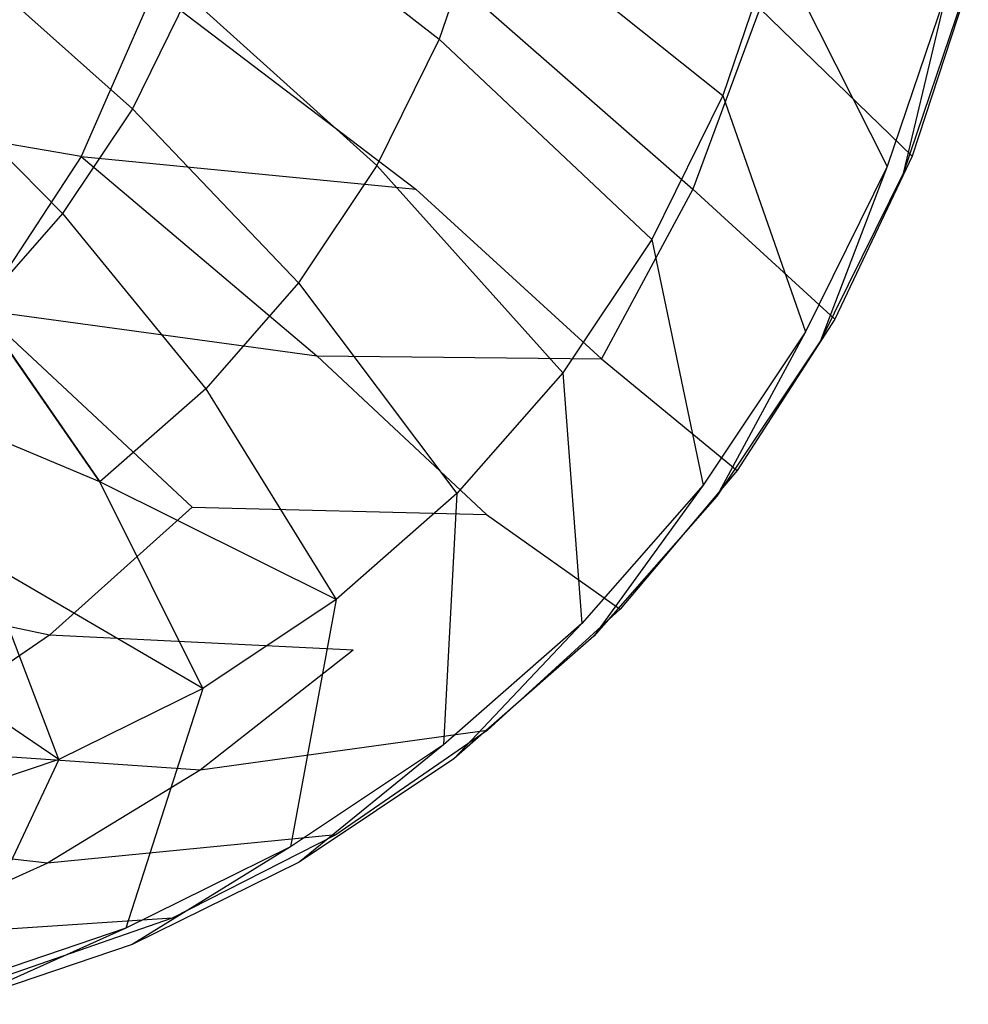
# Model space of a CAD drawing. Extents: x 0 to 1.9, y -0.8 to 0.
# Tile 17 of 21: x 1.62 to 1.89, y -0.79 to -0.51. Entities that reach past the tile are written whole.
import ezdxf

# ---------------------------------------------------------------- set-up
doc = ezdxf.new("R2010")
doc.units = 0
for name, color, linetype in [('L10_UBA190NAT9C0V_01_2___REPLAC', 7, 'CONTINUOUS'), ('L11_UBA190NAT9C0V_01_1___REPLAC', 7, 'CONTINUOUS'), ('L7_UBA190NAT9C0V_01_5___REPLACE', 7, 'CONTINUOUS'), ('L8_UBA190NAT9C0V_01_4___REPLACE', 7, 'CONTINUOUS'), ('L9_UBA190NAT9C0V_01_3___REPLACE', 7, 'CONTINUOUS')]:
    doc.layers.add(name, color=color, linetype=linetype)

msp = doc.modelspace()

# ---------------------------------------------------------------- linework, layer by layer
at = {"layer": 'L10_UBA190NAT9C0V_01_2___REPLAC', "color": 8}
for points, invisible_edges in [([(1.86939, -0.555022, 0.723664), (1.886291, -0.505233, 0.697137), (1.86939, -0.555022, 0.693664), (1.86939, -0.555022, 0.723664)], 13), ([(1.886291, -0.505233, 0.697137), (1.86939, -0.555022, 0.723664), (1.886291, -0.505233, 0.727137), (1.886291, -0.505233, 0.697137)], 14), ([(1.846159, -0.60213, 0.718986), (1.86939, -0.555022, 0.693664), (1.846159, -0.60213, 0.688986), (1.846159, -0.60213, 0.718986)], 13), ([(1.86939, -0.555022, 0.693664), (1.846159, -0.60213, 0.718986), (1.86939, -0.555022, 0.723664), (1.86939, -0.555022, 0.693664)], 14), ([(1.817012, -0.645752, 0.713277), (1.846159, -0.60213, 0.688986), (1.817012, -0.645752, 0.683277), (1.817012, -0.645752, 0.713277)], 13), ([(1.846159, -0.60213, 0.688986), (1.817012, -0.645752, 0.713277), (1.846159, -0.60213, 0.718986), (1.846159, -0.60213, 0.688986)], 14), ([(1.782459, -0.685152, 0.706738), (1.817012, -0.645752, 0.683277), (1.782459, -0.685152, 0.676738), (1.782459, -0.685152, 0.706738)], 13), ([(1.817012, -0.645752, 0.683277), (1.782459, -0.685152, 0.706738), (1.817012, -0.645752, 0.713277), (1.817012, -0.645752, 0.683277)], 14), ([(1.743097, -0.719671, 0.699591), (1.782459, -0.685152, 0.676738), (1.743097, -0.719671, 0.669591), (1.743097, -0.719671, 0.699591)], 13), ([(1.782459, -0.685152, 0.676738), (1.743097, -0.719671, 0.699591), (1.782459, -0.685152, 0.706738), (1.782459, -0.685152, 0.676738)], 14), ([(1.699597, -0.748737, 0.692068), (1.743097, -0.719671, 0.669591), (1.699597, -0.748737, 0.662068), (1.699597, -0.748737, 0.692068)], 13), ([(1.743097, -0.719671, 0.669591), (1.699597, -0.748737, 0.692068), (1.743097, -0.719671, 0.699591), (1.743097, -0.719671, 0.669591)], 14), ([(1.652693, -0.771867, 0.684397), (1.699597, -0.748737, 0.662068), (1.652693, -0.771867, 0.654397), (1.652693, -0.771867, 0.684397)], 13), ([(1.699597, -0.748737, 0.662068), (1.652693, -0.771867, 0.684397), (1.699597, -0.748737, 0.692068), (1.699597, -0.748737, 0.662068)], 14), ([(1.603176, -0.788676, 0.676787), (1.652693, -0.771867, 0.654397), (1.603176, -0.788676, 0.646787), (1.603176, -0.788676, 0.676787)], 13), ([(1.652693, -0.771867, 0.654397), (1.603176, -0.788676, 0.676787), (1.652693, -0.771867, 0.684397), (1.652693, -0.771867, 0.654397)], 14)]:
    msp.add_3dface(points, dxfattribs=dict(at, invisible_edges=invisible_edges))
at = {"layer": 'L11_UBA190NAT9C0V_01_1___REPLAC', "color": 8, "invisible_edges": 14}
for points in [[(1.638296, -0.550236, 0.297356), (1.527948, -0.531716, 0.195561), (1.547286, -0.491276, 0.195518), (1.638296, -0.550236, 0.297356)], [(1.658848, -0.503355, 0.297637), (1.638296, -0.550236, 0.297356), (1.547286, -0.491276, 0.195518), (1.658848, -0.503355, 0.297637)], [(1.658848, -0.503355, 0.297637), (1.732412, -0.559492, 0.419386), (1.638296, -0.550236, 0.297356), (1.658848, -0.503355, 0.297637)], [(1.658848, -0.503355, 0.297637), (1.752771, -0.509153, 0.420357), (1.732412, -0.559492, 0.419386), (1.658848, -0.503355, 0.297637)], [(1.887699, -0.501907, 0.7276), (1.871947, -0.550215, 0.72415), (1.829055, -0.50867, 0.563678), (1.887699, -0.501907, 0.7276)], [(1.752771, -0.509153, 0.420357), (1.810296, -0.559485, 0.561651), (1.732412, -0.559492, 0.419386), (1.752771, -0.509153, 0.420357)], [(1.829055, -0.50867, 0.563678), (1.810296, -0.559485, 0.561651), (1.752771, -0.509153, 0.420357), (1.829055, -0.50867, 0.563678)], [(1.829055, -0.50867, 0.563678), (1.871947, -0.550215, 0.72415), (1.810296, -0.559485, 0.561651), (1.829055, -0.50867, 0.563678)], [(1.638296, -0.550236, 0.297356), (1.61008, -0.593451, 0.296916), (1.527948, -0.531716, 0.195561), (1.638296, -0.550236, 0.297356)], [(1.638296, -0.550236, 0.297356), (1.704522, -0.606319, 0.417992), (1.61008, -0.593451, 0.296916), (1.638296, -0.550236, 0.297356)], [(1.638296, -0.550236, 0.297356), (1.732412, -0.559492, 0.419386), (1.704522, -0.606319, 0.417992), (1.638296, -0.550236, 0.297356)], [(1.871947, -0.550215, 0.72415), (1.850173, -0.596021, 0.719384), (1.810296, -0.559485, 0.561651), (1.871947, -0.550215, 0.72415)], [(1.732412, -0.559492, 0.419386), (1.784553, -0.607175, 0.558815), (1.704522, -0.606319, 0.417992), (1.732412, -0.559492, 0.419386)], [(1.810296, -0.559485, 0.561651), (1.784553, -0.607175, 0.558815), (1.732412, -0.559492, 0.419386), (1.810296, -0.559485, 0.561651)], [(1.810296, -0.559485, 0.561651), (1.850173, -0.596021, 0.719384), (1.784553, -0.607175, 0.558815), (1.810296, -0.559485, 0.561651)], [(1.61008, -0.593451, 0.296916), (1.669556, -0.648876, 0.416245), (1.574578, -0.632396, 0.296345), (1.61008, -0.593451, 0.296916)], [(1.61008, -0.593451, 0.296916), (1.704522, -0.606319, 0.417992), (1.669556, -0.648876, 0.416245), (1.61008, -0.593451, 0.296916)], [(1.850173, -0.596021, 0.719384), (1.822763, -0.638569, 0.7135), (1.784553, -0.607175, 0.558815), (1.850173, -0.596021, 0.719384)], [(1.704522, -0.606319, 0.417992), (1.752285, -0.650934, 0.555296), (1.669556, -0.648876, 0.416245), (1.704522, -0.606319, 0.417992)], [(1.704522, -0.606319, 0.417992), (1.784553, -0.607175, 0.558815), (1.752285, -0.650934, 0.555296), (1.704522, -0.606319, 0.417992)], [(1.784553, -0.607175, 0.558815), (1.822763, -0.638569, 0.7135), (1.752285, -0.650934, 0.555296), (1.784553, -0.607175, 0.558815)], [(1.629408, -0.684863, 0.413479), (1.53366, -0.664823, 0.294896), (1.574578, -0.632396, 0.296345), (1.629408, -0.684863, 0.413479)], [(1.669556, -0.648876, 0.416245), (1.629408, -0.684863, 0.413479), (1.574578, -0.632396, 0.296345), (1.669556, -0.648876, 0.416245)], [(1.822763, -0.638569, 0.7135), (1.789833, -0.677593, 0.706916), (1.752285, -0.650934, 0.555296), (1.822763, -0.638569, 0.7135)], [(1.714799, -0.68912, 0.550819), (1.629408, -0.684863, 0.413479), (1.669556, -0.648876, 0.416245), (1.714799, -0.68912, 0.550819)], [(1.669556, -0.648876, 0.416245), (1.752285, -0.650934, 0.555296), (1.714799, -0.68912, 0.550819), (1.669556, -0.648876, 0.416245)], [(1.752285, -0.650934, 0.555296), (1.789833, -0.677593, 0.706916), (1.714799, -0.68912, 0.550819), (1.752285, -0.650934, 0.555296)], [(1.629408, -0.684863, 0.413479), (1.582963, -0.716769, 0.410924), (1.53366, -0.664823, 0.294896), (1.629408, -0.684863, 0.413479)], [(1.789833, -0.677593, 0.706916), (1.752404, -0.711653, 0.699578), (1.714799, -0.68912, 0.550819), (1.789833, -0.677593, 0.706916)], [(1.671761, -0.722817, 0.546181), (1.582963, -0.716769, 0.410924), (1.629408, -0.684863, 0.413479), (1.671761, -0.722817, 0.546181)], [(1.714799, -0.68912, 0.550819), (1.671761, -0.722817, 0.546181), (1.629408, -0.684863, 0.413479), (1.714799, -0.68912, 0.550819)], [(1.752404, -0.711653, 0.699578), (1.671761, -0.722817, 0.546181), (1.714799, -0.68912, 0.550819), (1.752404, -0.711653, 0.699578)], [(1.752404, -0.711653, 0.699578), (1.709921, -0.741012, 0.691633), (1.671761, -0.722817, 0.546181), (1.752404, -0.711653, 0.699578)], [(1.628829, -0.748957, 0.541418), (1.541546, -0.739097, 0.408548), (1.582963, -0.716769, 0.410924), (1.628829, -0.748957, 0.541418)], [(1.671761, -0.722817, 0.546181), (1.628829, -0.748957, 0.541418), (1.582963, -0.716769, 0.410924), (1.671761, -0.722817, 0.546181)], [(1.709921, -0.741012, 0.691633), (1.628829, -0.748957, 0.541418), (1.671761, -0.722817, 0.546181), (1.709921, -0.741012, 0.691633)], [(1.628829, -0.748957, 0.541418), (1.583228, -0.769839, 0.536742), (1.541546, -0.739097, 0.408548), (1.628829, -0.748957, 0.541418)], [(1.709921, -0.741012, 0.691633), (1.663855, -0.764442, 0.683434), (1.628829, -0.748957, 0.541418), (1.709921, -0.741012, 0.691633)], [(1.663855, -0.764442, 0.683434), (1.583228, -0.769839, 0.536742), (1.628829, -0.748957, 0.541418), (1.663855, -0.764442, 0.683434)], [(1.663855, -0.764442, 0.683434), (1.615635, -0.781233, 0.674947), (1.583228, -0.769839, 0.536742), (1.663855, -0.764442, 0.683434)]]:
    msp.add_3dface(points, dxfattribs=at)
at = {"layer": 'L7_UBA190NAT9C0V_01_5___REPLACE', "color": 8}
for points, invisible_edges in [([(1.86939, -0.555022, 0.723664), (1.881578, -0.503914, 0.731113), (1.86489, -0.553076, 0.727684), (1.86939, -0.555022, 0.723664)], 13), ([(1.881578, -0.503914, 0.731113), (1.86939, -0.555022, 0.723664), (1.886291, -0.505233, 0.727137), (1.881578, -0.503914, 0.731113)], 14), ([(1.846159, -0.60213, 0.718986), (1.86489, -0.553076, 0.727684), (1.841949, -0.599595, 0.723064), (1.846159, -0.60213, 0.718986)], 13), ([(1.86489, -0.553076, 0.727684), (1.846159, -0.60213, 0.718986), (1.86939, -0.555022, 0.723664), (1.86489, -0.553076, 0.727684)], 14), ([(1.817012, -0.645752, 0.713277), (1.841949, -0.599595, 0.723064), (1.813164, -0.642674, 0.717426), (1.817012, -0.645752, 0.713277)], 13), ([(1.841949, -0.599595, 0.723064), (1.817012, -0.645752, 0.713277), (1.846159, -0.60213, 0.718986), (1.841949, -0.599595, 0.723064)], 14), ([(1.782459, -0.685152, 0.706738), (1.813164, -0.642674, 0.717426), (1.779038, -0.681588, 0.710968), (1.782459, -0.685152, 0.706738)], 13), ([(1.813164, -0.642674, 0.717426), (1.782459, -0.685152, 0.706738), (1.817012, -0.645752, 0.713277), (1.813164, -0.642674, 0.717426)], 14), ([(1.743097, -0.719671, 0.699591), (1.779038, -0.681588, 0.710968), (1.740158, -0.715684, 0.703908), (1.743097, -0.719671, 0.699591)], 13), ([(1.779038, -0.681588, 0.710968), (1.743097, -0.719671, 0.699591), (1.782459, -0.685152, 0.706738), (1.779038, -0.681588, 0.710968)], 14), ([(1.699597, -0.748737, 0.692068), (1.740158, -0.715684, 0.703908), (1.697189, -0.744395, 0.696477), (1.699597, -0.748737, 0.692068)], 13), ([(1.740158, -0.715684, 0.703908), (1.699597, -0.748737, 0.692068), (1.743097, -0.719671, 0.699591), (1.740158, -0.715684, 0.703908)], 14), ([(1.652693, -0.771867, 0.684397), (1.697189, -0.744395, 0.696477), (1.650857, -0.767244, 0.6889), (1.652693, -0.771867, 0.684397)], 13), ([(1.697189, -0.744395, 0.696477), (1.652693, -0.771867, 0.684397), (1.699597, -0.748737, 0.692068), (1.697189, -0.744395, 0.696477)], 14), ([(1.603176, -0.788676, 0.676787), (1.650857, -0.767244, 0.6889), (1.601942, -0.783848, 0.681383), (1.603176, -0.788676, 0.676787)], 13), ([(1.650857, -0.767244, 0.6889), (1.603176, -0.788676, 0.676787), (1.652693, -0.771867, 0.684397), (1.650857, -0.767244, 0.6889)], 14)]:
    msp.add_3dface(points, dxfattribs=dict(at, invisible_edges=invisible_edges))
at = {"layer": 'L8_UBA190NAT9C0V_01_4___REPLACE', "color": 8}
for points, invisible_edges in [([(1.86489, -0.553076, 0.727684), (1.833244, -0.490384, 0.720611), (1.818738, -0.533117, 0.717631), (1.86489, -0.553076, 0.727684)], 13), ([(1.833244, -0.490384, 0.720611), (1.86489, -0.553076, 0.727684), (1.881578, -0.503914, 0.731113), (1.833244, -0.490384, 0.720611)], 14), ([(1.841949, -0.599595, 0.723064), (1.818738, -0.533117, 0.717631), (1.798779, -0.573591, 0.713611), (1.841949, -0.599595, 0.723064)], 13), ([(1.818738, -0.533117, 0.717631), (1.841949, -0.599595, 0.723064), (1.86489, -0.553076, 0.727684), (1.818738, -0.533117, 0.717631)], 14), ([(1.813164, -0.642674, 0.717426), (1.798779, -0.573591, 0.713611), (1.773707, -0.611114, 0.7087), (1.813164, -0.642674, 0.717426)], 13), ([(1.798779, -0.573591, 0.713611), (1.813164, -0.642674, 0.717426), (1.841949, -0.599595, 0.723064), (1.798779, -0.573591, 0.713611)], 14), ([(1.779038, -0.681588, 0.710968), (1.773707, -0.611114, 0.7087), (1.743952, -0.645043, 0.703069), (1.779038, -0.681588, 0.710968)], 13), ([(1.773707, -0.611114, 0.7087), (1.779038, -0.681588, 0.710968), (1.813164, -0.642674, 0.717426), (1.773707, -0.611114, 0.7087)], 14), ([(1.740158, -0.715684, 0.703908), (1.743952, -0.645043, 0.703069), (1.710023, -0.674798, 0.696909), (1.740158, -0.715684, 0.703908)], 13), ([(1.743952, -0.645043, 0.703069), (1.740158, -0.715684, 0.703908), (1.779038, -0.681588, 0.710968), (1.743952, -0.645043, 0.703069)], 14), ([(1.697189, -0.744395, 0.696477), (1.710023, -0.674798, 0.696909), (1.6725, -0.69987, 0.69042), (1.697189, -0.744395, 0.696477)], 13), ([(1.710023, -0.674798, 0.696909), (1.697189, -0.744395, 0.696477), (1.740158, -0.715684, 0.703908), (1.710023, -0.674798, 0.696909)], 14), ([(1.650857, -0.767244, 0.6889), (1.6725, -0.69987, 0.69042), (1.632026, -0.71983, 0.6838), (1.650857, -0.767244, 0.6889)], 13), ([(1.6725, -0.69987, 0.69042), (1.650857, -0.767244, 0.6889), (1.697189, -0.744395, 0.696477), (1.6725, -0.69987, 0.69042)], 14), ([(1.601942, -0.783848, 0.681383), (1.632026, -0.71983, 0.6838), (1.589293, -0.734336, 0.677233), (1.601942, -0.783848, 0.681383)], 13), ([(1.632026, -0.71983, 0.6838), (1.601942, -0.783848, 0.681383), (1.650857, -0.767244, 0.6889), (1.632026, -0.71983, 0.6838)], 14)]:
    msp.add_3dface(points, dxfattribs=dict(at, invisible_edges=invisible_edges))
at = {"layer": 'L9_UBA190NAT9C0V_01_3___REPLACE', "color": 8, "invisible_edges": 14}
for points in [[(1.679785, -0.471393, 0.507675), (1.668389, -0.505018, 0.50594), (1.73899, -0.517233, 0.61529), (1.679785, -0.471393, 0.507675)], [(1.679785, -0.471393, 0.507675), (1.73899, -0.517233, 0.61529), (1.751734, -0.479651, 0.617713), (1.679785, -0.471393, 0.507675)], [(1.751734, -0.479651, 0.617713), (1.73899, -0.517233, 0.61529), (1.818738, -0.533117, 0.717631), (1.751734, -0.479651, 0.617713)], [(1.751734, -0.479651, 0.617713), (1.818738, -0.533117, 0.717631), (1.833244, -0.490384, 0.720611), (1.751734, -0.479651, 0.617713)], [(1.60754, -0.496576, 0.390514), (1.593133, -0.525826, 0.389254), (1.652716, -0.536849, 0.503584), (1.60754, -0.496576, 0.390514)], [(1.60754, -0.496576, 0.390514), (1.652716, -0.536849, 0.503584), (1.668389, -0.505018, 0.50594), (1.60754, -0.496576, 0.390514)], [(1.668389, -0.505018, 0.50594), (1.652716, -0.536849, 0.503584), (1.72146, -0.552816, 0.612012), (1.668389, -0.505018, 0.50594)], [(1.668389, -0.505018, 0.50594), (1.72146, -0.552816, 0.612012), (1.73899, -0.517233, 0.61529), (1.668389, -0.505018, 0.50594)], [(1.73899, -0.517233, 0.61529), (1.72146, -0.552816, 0.612012), (1.798779, -0.573591, 0.713611), (1.73899, -0.517233, 0.61529)], [(1.73899, -0.517233, 0.61529), (1.798779, -0.573591, 0.713611), (1.818738, -0.533117, 0.717631), (1.73899, -0.517233, 0.61529)], [(1.593133, -0.525826, 0.389254), (1.575046, -0.552929, 0.387694), (1.633041, -0.566339, 0.500679), (1.593133, -0.525826, 0.389254)], [(1.593133, -0.525826, 0.389254), (1.633041, -0.566339, 0.500679), (1.652716, -0.536849, 0.503584), (1.593133, -0.525826, 0.389254)], [(1.652716, -0.536849, 0.503584), (1.633041, -0.566339, 0.500679), (1.69945, -0.58579, 0.607987), (1.652716, -0.536849, 0.503584)], [(1.652716, -0.536849, 0.503584), (1.69945, -0.58579, 0.607987), (1.72146, -0.552816, 0.612012), (1.652716, -0.536849, 0.503584)], [(1.575046, -0.552929, 0.387694), (1.609705, -0.592991, 0.497309), (1.633041, -0.566339, 0.500679), (1.575046, -0.552929, 0.387694)], [(1.72146, -0.552816, 0.612012), (1.69945, -0.58579, 0.607987), (1.773707, -0.611114, 0.7087), (1.72146, -0.552816, 0.612012)], [(1.72146, -0.552816, 0.612012), (1.773707, -0.611114, 0.7087), (1.798779, -0.573591, 0.713611), (1.72146, -0.552816, 0.612012)], [(1.633041, -0.566339, 0.500679), (1.609705, -0.592991, 0.497309), (1.67334, -0.615595, 0.603342), (1.633041, -0.566339, 0.500679)], [(1.633041, -0.566339, 0.500679), (1.67334, -0.615595, 0.603342), (1.69945, -0.58579, 0.607987), (1.633041, -0.566339, 0.500679)], [(1.69945, -0.58579, 0.607987), (1.67334, -0.615595, 0.603342), (1.743952, -0.645043, 0.703069), (1.69945, -0.58579, 0.607987)], [(1.69945, -0.58579, 0.607987), (1.743952, -0.645043, 0.703069), (1.773707, -0.611114, 0.7087), (1.69945, -0.58579, 0.607987)], [(1.64358, -0.641727, 0.598221), (1.609705, -0.592991, 0.497309), (1.583113, -0.616355, 0.49357), (1.64358, -0.641727, 0.598221)], [(1.609705, -0.592991, 0.497309), (1.64358, -0.641727, 0.598221), (1.67334, -0.615595, 0.603342), (1.609705, -0.592991, 0.497309)], [(1.64358, -0.641727, 0.598221), (1.583113, -0.616355, 0.49357), (1.610679, -0.663747, 0.592777), (1.64358, -0.641727, 0.598221)], [(1.67334, -0.615595, 0.603342), (1.64358, -0.641727, 0.598221), (1.710023, -0.674798, 0.696909), (1.67334, -0.615595, 0.603342)], [(1.67334, -0.615595, 0.603342), (1.710023, -0.674798, 0.696909), (1.743952, -0.645043, 0.703069), (1.67334, -0.615595, 0.603342)], [(1.6725, -0.69987, 0.69042), (1.64358, -0.641727, 0.598221), (1.610679, -0.663747, 0.592777), (1.6725, -0.69987, 0.69042)], [(1.710023, -0.674798, 0.696909), (1.64358, -0.641727, 0.598221), (1.6725, -0.69987, 0.69042), (1.710023, -0.674798, 0.696909)], [(1.632026, -0.71983, 0.6838), (1.610679, -0.663747, 0.592777), (1.575197, -0.681291, 0.587163), (1.632026, -0.71983, 0.6838)], [(1.6725, -0.69987, 0.69042), (1.610679, -0.663747, 0.592777), (1.632026, -0.71983, 0.6838), (1.6725, -0.69987, 0.69042)], [(1.632026, -0.71983, 0.6838), (1.575197, -0.681291, 0.587163), (1.589293, -0.734336, 0.677233), (1.632026, -0.71983, 0.6838)]]:
    msp.add_3dface(points, dxfattribs=at)

doc.saveas('drawing.dxf')
